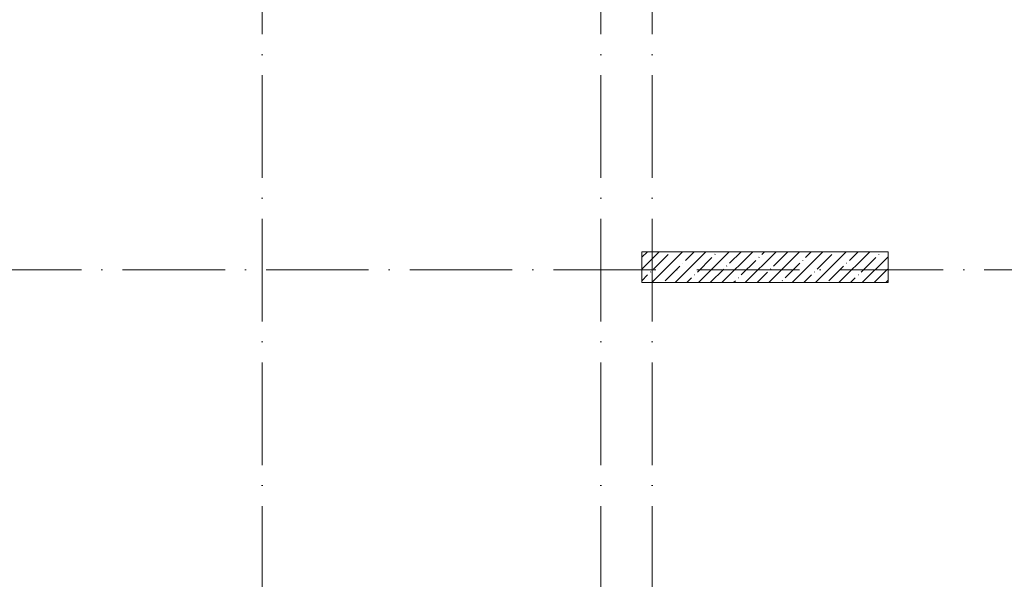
# Model space of a CAD drawing. Header units: millimetres. Extents: x 83162 to 161202, y 56220 to 105342.
# Tile 11 of 209: x 104805 to 114403, y 74108 to 79563. Entities that reach past the tile are written whole.
import ezdxf

# ---------------------------------------------------------------- set-up
doc = ezdxf.new("R2010")
doc.units = ezdxf.units.MM
doc.linetypes.add('4_ Штрихпунктир_ 10 х 2 мм', pattern=[1400, 1000, -200, 0, -200])
for name, color, linetype, lineweight in [('S-COLS-____-MCUT', 7, 'Continuous', 9), ('S-COLS-____-OTLN', 7, 'Continuous', 9), ('S-GRID-____-OTLN', 7, 'Continuous', 9)]:
    doc.layers.add(name, color=color, linetype=linetype, lineweight=lineweight)

# ---------------------------------------------------------------- blocks, each defined once
blk = doc.blocks.new('КР_Колонна_ЖБ_Прямоугольная - 300x2400h_B40-V9-ВКК_01_К3_З_ЭОМ_греющий кабель_')
at = {"layer": 'S-COLS-____-OTLN', "lineweight": 5, "true_color": 0xcccccc}
h = blk.add_hatch(dxfattribs=at)
h.set_pattern_fill('FP_14', color=254, style=0, pattern_type=2)
h.set_pattern_definition([(135, (77150, -112070), (-114.04925, -114.04925), []), (135, (77150, -111955.95), (-114.04925, -114.04925), [201.613, -40.323, 3.353, -36.97])])
h.paths.add_polyline_path([(150, 1200), (-150, 1200), (-150, -1200), (150, -1200)])
at = {"layer": 'S-COLS-____-MCUT', "color": 254, "lineweight": 5, "true_color": 0xcccccc}
for p, q in [((150, 1200), (-150, 1200)), ((-150, 1200), (-150, -1200)), ((150, -1200), (150, 1200)), ((-150, -1200), (150, -1200))]:
    blk.add_line(p, q, dxfattribs=at)
blk = doc.blocks.new('240311_Наметкина 10_РД_АР_К3_R21_rvt-1-ВКК_01_К3_З_ЭОМ_греющий кабель_')
at = {"layer": 'S-COLS-____-OTLN', "color": 254, "lineweight": 5, "true_color": 0xcccccc, "rotation": 269.9999999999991}
blk.add_blockref('КР_Колонна_ЖБ_Прямоугольная - 300x2400h_B40-V9-ВКК_01_К3_З_ЭОМ_греющий кабель_', (112070, 77150), dxfattribs=at)
blk = doc.blocks.new('Наметкина 10_РД_АР_К3_Отделка_R21_rvt-1-ВКК_01_К3_З_ЭОМ_греющий кабель_')
at = {"layer": 'S-GRID-____-OTLN', "color": 254, "linetype": '4_ Штрихпунктир_ 10 х 2 мм', "lineweight": 5, "true_color": 0xcccccc}
for p, q in [((107170, 57020.1), (107170, 104542.4)), ((110470, 57020.1), (110470, 104542.4)), ((110970, 57020.1), (110970, 104542.4)), ((153009.9, 77125), (83961.5, 77125))]:
    blk.add_line(p, q, dxfattribs=at)

msp = doc.modelspace()

# ---------------------------------------------------------------- block references
at = {"lineweight": 5}
for name in ['Наметкина 10_РД_АР_К3_Отделка_R21_rvt-1-ВКК_01_К3_З_ЭОМ_греющий кабель_', '240311_Наметкина 10_РД_АР_К3_R21_rvt-1-ВКК_01_К3_З_ЭОМ_греющий кабель_']:
    msp.add_blockref(name, (0, 0), dxfattribs=at)

doc.saveas('drawing.dxf')
